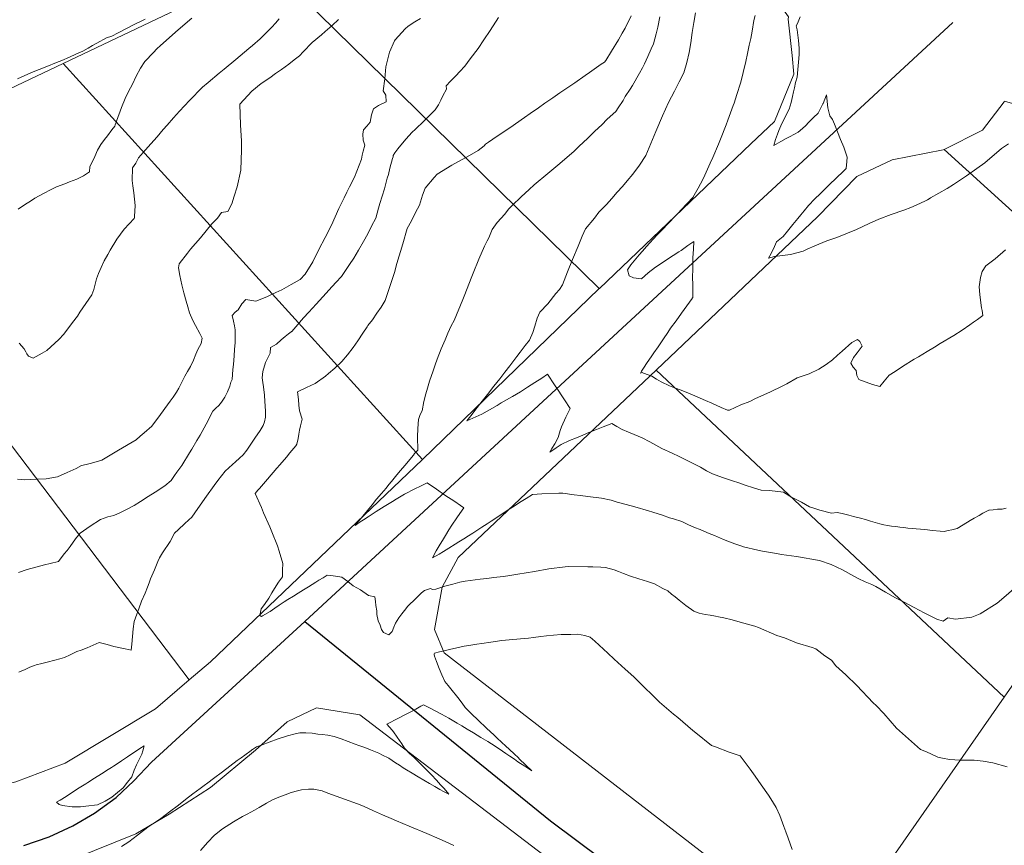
# Model space of a CAD drawing. Header units: inches. Extents: x 11351264 to 11356330, y 6702313 to 6706468.
# Tile 28 of 160: x 11353243 to 11353744, y 6702904 to 6703324. Entities that reach past the tile are written whole.
import ezdxf

# ---------------------------------------------------------------- set-up
doc = ezdxf.new("R2010")
doc.units = ezdxf.units.IN
doc.header["$MEASUREMENT"] = 0
doc.layers.add('Shumate_Contours_clip1', color=7, linetype='Continuous', lineweight=0)
doc.layers.add('Shumate_Parcels_clip1', color=7, linetype='Continuous', lineweight=0)
doc.layers.add('Shumate_Streets_clip1', color=7, linetype='Continuous')

msp = doc.modelspace()

# ---------------------------------------------------------------- linework, layer by layer
at = {"layer": 'Shumate_Contours_clip1'}
for points, elevation in [([(11353330.59, 6703324.98), (11353327.16, 6703322.12), (11353322.14, 6703317.88), (11353320.56, 6703316.4), (11353314.59, 6703311.14), (11353312.68, 6703309.36), (11353310.94, 6703307.51), (11353306.57, 6703303.02), (11353304.49, 6703299.49), (11353302.17, 6703295.51), (11353300.25, 6703291.51), (11353298.22, 6703287.69), (11353296.66, 6703284.05), (11353294.72, 6703279.58), (11353292.27, 6703272.62), (11353291.83, 6703271.61), (11353291.56, 6703270.79), (11353291.41, 6703270.1), (11353289.85, 6703268.11), (11353287.59, 6703265.22), (11353286.12, 6703263.34), (11353284.23, 6703260.79), (11353282.51, 6703257.78), (11353281.08, 6703254.61), (11353279.63, 6703251.45), (11353278.64, 6703249.56), (11353278.48, 6703246.74), (11353275.42, 6703244.74), (11353271.95, 6703243.16), (11353268.33, 6703241.72), (11353265.96, 6703240.71), (11353261.65, 6703239.24), (11353258.57, 6703237.7), (11353255.42, 6703236), (11353250.69, 6703233.42), (11353248.86, 6703232.31), (11353245.45, 6703230.06), (11353242.22, 6703227.79)], 1412), ([(11353446.93, 6703324.91), (11353443.99, 6703323.07), (11353440.69, 6703320.96), (11353439.16, 6703319.55), (11353435.67, 6703315.81), (11353433.94, 6703313.94), (11353433.75, 6703313.55), (11353431.06, 6703307.66), (11353429.29, 6703300.21), (11353428.68, 6703294.16), (11353427.95, 6703288.07), (11353429.2, 6703285.81), (11353429.37, 6703282.42), (11353425.55, 6703280.52), (11353423.06, 6703278.95), (11353422.04, 6703275.78), (11353421.28, 6703272.04), (11353419.68, 6703270.11), (11353417.83, 6703268.18), (11353417.53, 6703266.06), (11353417.81, 6703263), (11353418.55, 6703260.44), (11353417.74, 6703257.28), (11353417.28, 6703255.25), (11353416.83, 6703253.22), (11353413.32, 6703244.07), (11353410.75, 6703239.11), (11353409.43, 6703236.39), (11353408.06, 6703233.67), (11353405.43, 6703228.1), (11353403.47, 6703223.88), (11353401.65, 6703219.72), (11353398.37, 6703213.45), (11353395.2, 6703207.24), (11353392.19, 6703201.05), (11353388.27, 6703194.79), (11353385.63, 6703192.06), (11353381.11, 6703189.48), (11353376.34, 6703186.77), (11353373.31, 6703185.35), (11353368.71, 6703183.2), (11353363.15, 6703181.09), (11353357.99, 6703181.79), (11353355.94, 6703179.6), (11353354.09, 6703176.67), (11353352.52, 6703175.38), (11353351.08, 6703173.71), (11353351.66, 6703170.89), (11353352.2, 6703168.39), (11353352.51, 6703166.44), (11353352.51, 6703159.9), (11353352.29, 6703156.44), (11353352.08, 6703153.11), (11353351.67, 6703148.75), (11353351.47, 6703146.22), (11353350.99, 6703141.13), (11353350.45, 6703139.76), (11353349.81, 6703137.79), (11353348.66, 6703134.85), (11353347.28, 6703132.09), (11353345.6, 6703129.54), (11353344.26, 6703127.97), (11353342.72, 6703126.53), (11353341.21, 6703125.03), (11353340.04, 6703122.85), (11353338.79, 6703120.32), (11353336.88, 6703116.52), (11353334.72, 6703112.82), (11353333.05, 6703110.05), (11353330.48, 6703105.77), (11353329.31, 6703103.8), (11353325.36, 6703097.46), (11353322.96, 6703094.03), (11353321.78, 6703092.32), (11353319.95, 6703089.71), (11353316.87, 6703086.98), (11353311.84, 6703083.87), (11353308.32, 6703081.59), (11353304.42, 6703079.07), (11353301.16, 6703077.07), (11353297.66, 6703075.25), (11353294.18, 6703073.52), (11353290.88, 6703072.01), (11353287.8, 6703071.2), (11353283.98, 6703069.92), (11353278.77, 6703066.48), (11353277.01, 6703065.3), (11353273.78, 6703063), (11353271.39, 6703060.06), (11353268.67, 6703056.14), (11353267.1, 6703054.22), (11353265.51, 6703052.47), (11353262.73, 6703048.48), (11353258.37, 6703047.49), (11353255.53, 6703046.84), (11353251.1, 6703045.66), (11353246.8, 6703044.51), (11353242.3, 6703042.96)], 1406), ([(11353486.56, 6703325.31), (11353482.43, 6703318.74), (11353479.07, 6703313.94), (11353476.2, 6703309.52), (11353472.13, 6703304.31), (11353469.49, 6703300.62), (11353467.01, 6703297.85), (11353464.81, 6703295.68), (11353462.16, 6703292.92), (11353459.93, 6703290.57), (11353460.19, 6703288.85), (11353458.24, 6703285.48), (11353457.32, 6703283.28), (11353456.05, 6703280.95), (11353454.46, 6703278.4), (11353448.86, 6703272.7), (11353444.13, 6703268.37), (11353442.69, 6703266.93), (11353439.42, 6703263.52), (11353435.41, 6703258.59), (11353433.91, 6703256.48), (11353433.03, 6703255.1), (11353432.94, 6703254.38), (11353432.66, 6703253.55), (11353431.3, 6703248.67), (11353430.55, 6703245.54), (11353429.97, 6703243.62), (11353428.54, 6703238.16), (11353426.28, 6703230.71), (11353425.57, 6703228.26), (11353424.12, 6703223.28), (11353422.02, 6703219.11), (11353420.04, 6703215.22), (11353417.87, 6703211.41), (11353415.34, 6703206.97), (11353412.94, 6703202.92), (11353410.79, 6703199.75), (11353406.65, 6703193.57), (11353403.9, 6703190.56), (11353400.26, 6703186.54), (11353398.89, 6703185.03), (11353393.81, 6703179.52), (11353390.14, 6703175.42), (11353387.4, 6703172.5), (11353381.35, 6703165.61), (11353381.23, 6703165.51), (11353381.17, 6703165.47), (11353379.76, 6703164.45), (11353377.96, 6703162.98), (11353375.95, 6703161.26), (11353373.67, 6703159.09), (11353370.52, 6703157.35), (11353370.4, 6703154.57), (11353368.97, 6703151.81), (11353368.1, 6703149.76), (11353366.69, 6703145.2), (11353366.41, 6703142), (11353366.61, 6703139.66), (11353366.93, 6703137.46), (11353367.47, 6703133.18), (11353367.75, 6703130), (11353367.86, 6703127.8), (11353368.1, 6703124.94), (11353368.09, 6703121.91), (11353367.49, 6703119.65), (11353366.77, 6703117.76), (11353365.39, 6703115.25), (11353362.66, 6703111.38), (11353360.27, 6703107.69), (11353358.55, 6703105.14), (11353356.68, 6703102.74), (11353354.87, 6703101.18), (11353352.74, 6703099.21), (11353351.17, 6703097.88), (11353347.52, 6703094.56), (11353343.82, 6703089.7), (11353341.92, 6703087.15), (11353338.05, 6703081.85), (11353333.65, 6703075.53), (11353330.53, 6703071.16), (11353328.94, 6703069.69), (11353326.83, 6703067.77), (11353323.73, 6703064.88), (11353321.74, 6703063.03), (11353319.49, 6703058.73), (11353315.6, 6703053), (11353314.12, 6703050.35), (11353313.18, 6703048.5), (11353311.45, 6703044.22), (11353309.57, 6703039.8), (11353308.82, 6703037.64), (11353308.01, 6703035.56), (11353306.73, 6703032.41), (11353304.98, 6703028.32), (11353303.48, 6703024.48), (11353302.52, 6703021.82), (11353301.18, 6703017.97), (11353300.61, 6703014.2), (11353300.39, 6703010.33), (11353300.01, 6703006.5), (11353299.64, 6703003.43), (11353296.56, 6703004.03), (11353290.84, 6703005.34), (11353287.41, 6703006.36), (11353283.29, 6703007.32), (11353280.24, 6703006.01), (11353277.23, 6703004.62), (11353274.14, 6703003.37), (11353272.05, 6703002.69), (11353268.54, 6703001.02), (11353265.73, 6702999.63), (11353263.32, 6702999.04), (11353260.85, 6702998.36), (11353256.98, 6702997.35), (11353254.12, 6702996.62), (11353251.35, 6702995.92), (11353250.45, 6702995.69), (11353248.16, 6702994.69), (11353245.37, 6702993.48), (11353244.42, 6702993.06), (11353242.4, 6702992.16)], 1404), ([(11353375, 6703324.73), (11353373.11, 6703322.45), (11353371.19, 6703320.36), (11353369.99, 6703319.31), (11353365.33, 6703314.44), (11353361.43, 6703311.11), (11353359.46, 6703309.52), (11353352.91, 6703304.03), (11353346.99, 6703299.12), (11353344.38, 6703296.94), (11353338.85, 6703292.32), (11353335.88, 6703289.86), (11353329.27, 6703283.05), (11353324.28, 6703277.75), (11353321.25, 6703274.29), (11353318, 6703270.56), (11353315.99, 6703268.28), (11353312.84, 6703264.68), (11353309.74, 6703261.13), (11353307, 6703258.07), (11353303.41, 6703253.96), (11353302.01, 6703251.22), (11353300.32, 6703248.77), (11353300.08, 6703242.46), (11353300.42, 6703239.77), (11353300.97, 6703236.11), (11353301.68, 6703229.76), (11353301.34, 6703224.16), (11353301.37, 6703223.49), (11353301.29, 6703223.34), (11353301.13, 6703223.1), (11353296.1, 6703217.71), (11353292.36, 6703212.52), (11353289, 6703206.9), (11353287.81, 6703204.81), (11353285.9, 6703201.59), (11353284.4, 6703198.17), (11353283.09, 6703195.17), (11353282.04, 6703192.45), (11353280.72, 6703187), (11353279.59, 6703184.21), (11353273.58, 6703175.45), (11353272.35, 6703173.31), (11353269.85, 6703170.16), (11353265.34, 6703164.18), (11353262.86, 6703161.57), (11353256.78, 6703155.88), (11353254.4, 6703154.53), (11353249.75, 6703152.01), (11353247.4, 6703153.04), (11353246.56, 6703154.21), (11353246.08, 6703155.19), (11353245.18, 6703156.68), (11353242.7, 6703159.6)], 1410), ([(11353554.08, 6703326.26), (11353551.02, 6703319.91), (11353549.54, 6703317.4), (11353547.62, 6703313.98), (11353544.09, 6703308.22), (11353541.22, 6703303.4), (11353540.53, 6703302.61), (11353538.94, 6703301.54), (11353532.94, 6703297.39), (11353530.76, 6703295.86), (11353525.39, 6703292.15), (11353522.47, 6703290.15), (11353517.82, 6703286.94), (11353514.18, 6703284.45), (11353510.25, 6703281.74), (11353506.93, 6703279.44), (11353502.71, 6703276.48), (11353499.89, 6703274.53), (11353495.18, 6703271.21), (11353492.82, 6703269.58), (11353485.94, 6703264.92), (11353481.59, 6703261.92), (11353479.93, 6703260.96), (11353479.37, 6703260.04), (11353476.19, 6703257.74), (11353471.91, 6703255.14), (11353462.88, 6703250.22), (11353455.37, 6703245.61), (11353453.92, 6703243.95), (11353449.28, 6703238.57), (11353448, 6703234.94), (11353446.37, 6703229.92), (11353444.4, 6703226.11), (11353442.41, 6703221.88), (11353440.19, 6703217.99), (11353437.96, 6703210.25), (11353434.94, 6703200.11), (11353433.67, 6703195.63), (11353428.92, 6703181.39), (11353426.93, 6703177.98), (11353424.61, 6703174.86), (11353422.42, 6703171.58), (11353420.19, 6703168.61), (11353419.96, 6703168.27), (11353419.73, 6703167.9), (11353417.62, 6703164.65), (11353415.06, 6703160.9), (11353412.64, 6703157.42), (11353409.8, 6703153.75), (11353406.8, 6703150.34), (11353403.28, 6703146.84), (11353400.16, 6703144.16), (11353398.57, 6703142.88), (11353393.28, 6703139.18), (11353388.86, 6703137.08), (11353384.37, 6703134.83), (11353384.74, 6703130.96), (11353385.01, 6703128.15), (11353385.38, 6703125.17), (11353386.65, 6703120.9), (11353385.86, 6703117.6), (11353385.34, 6703115.37), (11353384.97, 6703113.26), (11353384.58, 6703111.16), (11353384, 6703108.17), (11353383.5, 6703107.35), (11353380.41, 6703103.77), (11353378.69, 6703101.68), (11353375.24, 6703097.71), (11353373.84, 6703096.02), (11353368.96, 6703090.38), (11353364.9, 6703085.72), (11353364.57, 6703085.31), (11353364.13, 6703084.85), (11353362.85, 6703083.11), (11353365.94, 6703075.99), (11353366.94, 6703073.35), (11353370.23, 6703066.19), (11353371.2, 6703063.68), (11353374.17, 6703056.55), (11353375, 6703053.76), (11353376.85, 6703047.44), (11353376.73, 6703044.1), (11353376.62, 6703040.81), (11353374.71, 6703037.95), (11353373.46, 6703036.09), (11353371.31, 6703032.65), (11353369.65, 6703029.95), (11353367.48, 6703026.7), (11353365.89, 6703024.37), (11353365.07, 6703021.13), (11353365.92, 6703020.49), (11353366.47, 6703020.82), (11353370.46, 6703023.17), (11353372.72, 6703024.77), (11353374.97, 6703026.36), (11353377.53, 6703027.94), (11353379.41, 6703029.12), (11353382.35, 6703030.96), (11353384.67, 6703032.42), (11353387.33, 6703034.08), (11353389.89, 6703035.67), (11353393.65, 6703038.02), (11353395.17, 6703038.97), (11353397.33, 6703040.31), (11353399.41, 6703041.61), (11353402.53, 6703041.22), (11353404.76, 6703040.86), (11353406.81, 6703040.61), (11353409.93, 6703038.37), (11353412.69, 6703036.2), (11353416.35, 6703034.04), (11353420.37, 6703031.31), (11353423.59, 6703030.53), (11353423.93, 6703028.26), (11353424.26, 6703026.21), (11353424.61, 6703023.42), (11353424.71, 6703021.53), (11353425.35, 6703018.3), (11353426.41, 6703016.16), (11353427.09, 6703013.88), (11353428.07, 6703012.33), (11353430.75, 6703011.22), (11353432.46, 6703012.94), (11353433.33, 6703015.18), (11353434.11, 6703017.14), (11353435.1, 6703018.56), (11353435.85, 6703019.85), (11353437.36, 6703021.92), (11353438.74, 6703023.63), (11353440.47, 6703025.73), (11353441.2, 6703026.52), (11353443.93, 6703029.1), (11353447.4, 6703032.52), (11353448.97, 6703033.76), (11353452.03, 6703034.8), (11353453.01, 6703034.23), (11353454.69, 6703034.5), (11353459.24, 6703035.91), (11353463.41, 6703037.07), (11353466.91, 6703038.08), (11353469.66, 6703038.49), (11353477.34, 6703039.56), (11353480.69, 6703039.94), (11353484.24, 6703040.33), (11353489.04, 6703040.88), (11353491.32, 6703041.29), (11353496.51, 6703042.01), (11353504.95, 6703043.44), (11353512.19, 6703044.89), (11353520.46, 6703045.89), (11353522.49, 6703045.97), (11353532.09, 6703045.83), (11353534.61, 6703045.77), (11353538.76, 6703045.63), (11353541.12, 6703045.5), (11353545.52, 6703044.25), (11353547.72, 6703043.39), (11353550.16, 6703042.38), (11353553.81, 6703041.11), (11353558.09, 6703039.68), (11353562.5, 6703038.38), (11353565.97, 6703037.23), (11353570.27, 6703034.77), (11353572.73, 6703033.61), (11353574.71, 6703031.98), (11353576.52, 6703030.56), (11353578.53, 6703028.86), (11353581.99, 6703026.11), (11353585.96, 6703023.35), (11353588.7, 6703022.3), (11353591.85, 6703021.62), (11353594.3, 6703021.25), (11353597.11, 6703020.79), (11353598.64, 6703020.45), (11353601.25, 6703019.9), (11353605.59, 6703018.87), (11353609.69, 6703017.73), (11353617.04, 6703015.69), (11353618.88, 6703014.9), (11353628.33, 6703010.86), (11353632.2, 6703009.62), (11353638.24, 6703007.21), (11353646.24, 6703004.83), (11353648.17, 6703004.11), (11353652.64, 6703000.62), (11353656.09, 6702998.37), (11353658.36, 6702995.49), (11353663.35, 6702990.8), (11353668.95, 6702985.49), (11353677.29, 6702976.67), (11353678.83, 6702975.22), (11353682.8, 6702971.19), (11353689.24, 6702963.77), (11353701.42, 6702952.93), (11353704.43, 6702951.69), (11353706.91, 6702950.43), (11353710.18, 6702948.96), (11353712.64, 6702948.48), (11353716.09, 6702947.72), (11353721.58, 6702947.44), (11353725.25, 6702947.42), (11353728.76, 6702947.43), (11353733.21, 6702946.96), (11353738.16, 6702946.09), (11353745.53, 6702944.01)], 1402), ([(11353568.79, 6703325.62), (11353567.62, 6703320.48), (11353566.85, 6703317.08), (11353565.57, 6703311.99), (11353564.33, 6703309.39), (11353562.65, 6703305.47), (11353560.93, 6703301.69), (11353559.91, 6703299.76), (11353558.34, 6703296.96), (11353554.74, 6703290.75), (11353553.64, 6703288.88), (11353551.14, 6703285.09), (11353550.01, 6703283.13), (11353547.53, 6703279.43), (11353546.36, 6703277.46), (11353542, 6703273.58), (11353539.25, 6703270.74), (11353535.72, 6703267.54), (11353532.15, 6703263.99), (11353527.43, 6703259.72), (11353525.04, 6703257.39), (11353517.88, 6703251), (11353511.7, 6703246.03), (11353504.7, 6703240.26), (11353502.3, 6703237.91), (11353498.15, 6703234.07), (11353493.54, 6703229.72), (11353491.72, 6703227.79), (11353489.75, 6703225.28), (11353485.99, 6703220.96), (11353483.45, 6703217.43), (11353481.63, 6703213.31), (11353480.9, 6703211.63), (11353479.53, 6703208.91), (11353476.62, 6703202.35), (11353473.71, 6703195.32), (11353472.64, 6703192.66), (11353469.42, 6703184.44), (11353468.47, 6703181.94), (11353464.05, 6703171.21), (11353462.51, 6703168.49), (11353460.82, 6703164.64), (11353459.46, 6703161.3), (11353457.5, 6703156.68), (11353455.44, 6703151.46), (11353454.34, 6703148.6), (11353453.3, 6703145.52), (11353451.44, 6703140.36), (11353450.41, 6703136.71), (11353449.62, 6703133.91), (11353448.6, 6703129.94), (11353447.75, 6703125.28), (11353446.72, 6703123.29), (11353445.86, 6703120.75), (11353445.53, 6703116.28), (11353445.46, 6703111.89), (11353445.49, 6703105.27), (11353443.94, 6703103.43), (11353443.27, 6703102.62), (11353441.5, 6703100.51), (11353439.05, 6703097.58), (11353436.6, 6703094.66), (11353434.16, 6703091.73), (11353432.17, 6703089.32), (11353430.78, 6703087.65), (11353429.36, 6703085.93), (11353427.01, 6703083.1), (11353424.6, 6703080.2), (11353422.26, 6703077.36), (11353419.92, 6703074.52), (11353417.59, 6703071.68), (11353415.92, 6703069.65), (11353415.24, 6703068.83), (11353413.66, 6703066.9), (11353415.76, 6703068.35), (11353417.94, 6703069.71), (11353420.35, 6703071.29), (11353424.41, 6703073.9), (11353428.48, 6703076.46), (11353432.64, 6703079.02), (11353434.59, 6703080.23), (11353436.3, 6703081.28), (11353438.85, 6703082.77), (11353444.06, 6703085.43), (11353446.95, 6703086.85), (11353450.34, 6703088.51), (11353455.03, 6703085.28), (11353459.32, 6703082.36), (11353464.4, 6703079.06), (11353467.24, 6703077.1), (11353468.9, 6703075.89), (11353466.95, 6703073.02), (11353465.36, 6703070.69), (11353462.87, 6703067.03), (11353461.39, 6703064.57), (11353459.69, 6703061.8), (11353458.17, 6703059.27), (11353456.98, 6703057.34), (11353454.93, 6703053.97), (11353452.98, 6703050.37), (11353456.38, 6703052.33), (11353458.68, 6703053.69), (11353461.33, 6703055.39), (11353464.58, 6703057.4), (11353466.48, 6703058.59), (11353468.91, 6703060.12), (11353471.35, 6703061.64), (11353473.52, 6703062.97), (11353478.18, 6703065.98), (11353480.78, 6703067.68), (11353482.84, 6703069.04), (11353487.21, 6703071.89), (11353490.56, 6703074.17), (11353492.85, 6703075.71), (11353494.55, 6703076.77), (11353497.24, 6703078.48), (11353500.67, 6703080.58), (11353503.9, 6703082.57), (11353508.67, 6703082.95), (11353517.35, 6703083.27), (11353519.43, 6703083.26), (11353525.19, 6703082.53), (11353528.33, 6703082.08), (11353532.09, 6703081.61), (11353538.99, 6703080.72), (11353543.9, 6703079.68), (11353546.97, 6703078.71), (11353551.53, 6703077.56), (11353555.92, 6703076.37), (11353562.97, 6703074.33), (11353565.11, 6703073.65), (11353570, 6703072.09), (11353573.68, 6703070.82), (11353575.76, 6703070.28), (11353580, 6703068.94), (11353583.02, 6703067.38), (11353586.39, 6703065.92), (11353589.25, 6703064.75), (11353591.18, 6703063.96), (11353593.87, 6703062.81), (11353596.48, 6703061.69), (11353601.06, 6703059.75), (11353606.86, 6703057.54), (11353610.93, 6703056.21), (11353611.38, 6703056.04), (11353618.63, 6703054.33), (11353620.97, 6703053.76), (11353628.07, 6703052.62), (11353630.62, 6703052.18), (11353638.28, 6703051.11), (11353640.29, 6703050.8), (11353647.89, 6703049.44), (11353648.93, 6703049.28), (11353649.96, 6703049.02), (11353655.84, 6703047.09), (11353661.72, 6703044.23), (11353667.43, 6703041.08), (11353669.66, 6703039.86), (11353673.29, 6703038.2), (11353676.55, 6703036.79), (11353678.57, 6703035.75), (11353683.62, 6703032.91), (11353688.67, 6703030.05), (11353692.77, 6703027.99), (11353698.22, 6703025.09), (11353703.22, 6703022.45), (11353709.65, 6703019.21), (11353712.93, 6703018.13), (11353715.26, 6703019.8), (11353719.12, 6703019.14), (11353727.48, 6703020.15), (11353731.76, 6703021.97), (11353740.42, 6703027.29), (11353743.83, 6703030.27), (11353754.13, 6703039.27)], 1400), ([(11353586.85, 6703327.79), (11353585.96, 6703322.73), (11353585.13, 6703317.69), (11353584.42, 6703312.53), (11353583.57, 6703307.61), (11353582.5, 6703302.53), (11353581.01, 6703297.22), (11353578.57, 6703292.57), (11353576.12, 6703287.92), (11353573.07, 6703282.11), (11353570.07, 6703275.24), (11353566.69, 6703267.37), (11353564.16, 6703261.27), (11353561.61, 6703255.18), (11353558.45, 6703250.15), (11353555, 6703245.66), (11353552.03, 6703242.2), (11353549.64, 6703239.36), (11353546.97, 6703236.43), (11353544.21, 6703233.28), (11353541.63, 6703230.2), (11353537.72, 6703226.23), (11353535.46, 6703223.19), (11353530.83, 6703217.82), (11353529.25, 6703214.04), (11353527.24, 6703208.98), (11353524.24, 6703202.2), (11353521.8, 6703195.94), (11353519.19, 6703189.34), (11353517.67, 6703186.93), (11353515.79, 6703184.87), (11353511.79, 6703179.62), (11353507.7, 6703175.41), (11353506.37, 6703172.35), (11353505.14, 6703168.32), (11353504, 6703165.07), (11353502.44, 6703161.14), (11353500.24, 6703158.43), (11353497.56, 6703155.01), (11353495.98, 6703152.81), (11353492.39, 6703148.18), (11353489.85, 6703144.92), (11353487.22, 6703141.54), (11353484.23, 6703137.71), (11353480.98, 6703133.55), (11353479.61, 6703131.79), (11353477.01, 6703128.46), (11353474.53, 6703125.29), (11353473.14, 6703123.52), (11353470.43, 6703120.07), (11353473.48, 6703121.44), (11353478.09, 6703123.57), (11353482.03, 6703125.77), (11353485.9, 6703127.99), (11353487.97, 6703129.2), (11353490.68, 6703130.82), (11353493.73, 6703132.55), (11353497.75, 6703134.93), (11353501.41, 6703137.22), (11353505.05, 6703139.55), (11353508.67, 6703141.91), (11353511.56, 6703143.84), (11353512.17, 6703142.91), (11353514.46, 6703139.49), (11353517.35, 6703135.15), (11353518.47, 6703133.43), (11353520.22, 6703130.79), (11353523.02, 6703126.36), (11353520.9, 6703122.01), (11353518.66, 6703117.13), (11353518.01, 6703115.18), (11353517.05, 6703111.68), (11353515.22, 6703108.37), (11353513.83, 6703106), (11353512.76, 6703104.19), (11353516.02, 6703106.42), (11353518.55, 6703108.13), (11353522.73, 6703110.03), (11353526.27, 6703111.52), (11353528.36, 6703112.37), (11353532.62, 6703114.12), (11353536.48, 6703115.72), (11353539.89, 6703117.09), (11353544.25, 6703118.83), (11353546.79, 6703117.28), (11353549.57, 6703115.78), (11353552.73, 6703114.36), (11353555.59, 6703113.22), (11353559.73, 6703111.48), (11353563.7, 6703109.39), (11353566.68, 6703107.65), (11353569.77, 6703106.04), (11353574.97, 6703103.65), (11353578.48, 6703102.05), (11353581.95, 6703100.31), (11353586.04, 6703098.25), (11353589.42, 6703096.46), (11353592.51, 6703094.62), (11353595.58, 6703093.09), (11353600.6, 6703091.31), (11353603.17, 6703090.44), (11353605.66, 6703089.59), (11353608.97, 6703088.5), (11353612.19, 6703087.46), (11353616.37, 6703086.09), (11353620.25, 6703084.9), (11353624.4, 6703084.6), (11353627.37, 6703084.39), (11353631.74, 6703083.75), (11353634.86, 6703081.86), (11353637.13, 6703080.52), (11353640.82, 6703078.67), (11353644.97, 6703076.4), (11353647.56, 6703075.49), (11353650.16, 6703074.64), (11353656.08, 6703073.15), (11353658.95, 6703073.52), (11353661.55, 6703072.9), (11353664.9, 6703072.09), (11353667.37, 6703071.49), (11353670.81, 6703070.58), (11353673.4, 6703069.92), (11353676.01, 6703069.08), (11353680.63, 6703067.69), (11353682.65, 6703067.13), (11353684.67, 6703066.85), (11353686.69, 6703066.59), (11353688.91, 6703066.32), (11353690.84, 6703065.99), (11353692.88, 6703065.77), (11353694.93, 6703065.57), (11353697.14, 6703065.36), (11353699.23, 6703065.17), (11353701.32, 6703064.99), (11353703.65, 6703064.81), (11353707.48, 6703064.27), (11353711.41, 6703063.91), (11353713.47, 6703063.82), (11353715.44, 6703064.24), (11353717.4, 6703064.67), (11353720.07, 6703065.34), (11353723.07, 6703067.25), (11353726.68, 6703069.44), (11353728.73, 6703070.61), (11353731.22, 6703071.96), (11353733.11, 6703073.09), (11353735.49, 6703074.36), (11353736.21, 6703074.64), (11353736.32, 6703074.67), (11353738.36, 6703074.9), (11353740.59, 6703075.16), (11353742.96, 6703075.22), (11353745.06, 6703075.66)], 1398), ([(11353617.16, 6703326.33), (11353616.64, 6703323.76), (11353615.71, 6703318.34), (11353614.95, 6703314.68), (11353614.21, 6703311.19), (11353613.27, 6703306.99), (11353612.41, 6703302.95), (11353611.19, 6703297.43), (11353610.39, 6703294.45), (11353609.76, 6703291.99), (11353607.97, 6703286.17), (11353606.55, 6703281.68), (11353606.08, 6703280.57), (11353603.31, 6703273.04), (11353602.44, 6703270.76), (11353599.58, 6703263.5), (11353598.55, 6703260.97), (11353595.68, 6703254.19), (11353594.36, 6703251.19), (11353591.6, 6703245.14), (11353590.6, 6703242.84), (11353588.21, 6703238.53), (11353585.52, 6703233.69), (11353582.66, 6703230.73), (11353579.43, 6703227.36), (11353578.31, 6703226.12), (11353576.91, 6703224.6), (11353573, 6703220.58), (11353570.1, 6703217.55), (11353567.21, 6703214.52), (11353561.92, 6703208.74), (11353559.85, 6703206.5), (11353558.18, 6703204.57), (11353553.97, 6703199.53), (11353552.34, 6703197), (11353553.17, 6703193.97), (11353555.39, 6703192.89), (11353559.38, 6703192.35), (11353562.72, 6703195.43), (11353566.49, 6703198.32), (11353569.92, 6703200.52), (11353572.66, 6703202.31), (11353578.4, 6703206.07), (11353579.55, 6703206.86), (11353583.05, 6703209.31), (11353586.1, 6703211.45), (11353585.8, 6703207.51), (11353585.51, 6703202.99), (11353585.49, 6703200.86), (11353585.45, 6703197.86), (11353585.43, 6703192.72), (11353585.45, 6703189.78), (11353585.45, 6703187.56), (11353585.5, 6703182.84), (11353585.23, 6703182.48), (11353585.14, 6703182.35), (11353582.48, 6703178.69), (11353581.05, 6703176.71), (11353579.72, 6703174.87), (11353576.97, 6703171.05), (11353574.23, 6703167.23), (11353572.74, 6703165.06), (11353570.57, 6703161.87), (11353567.82, 6703157.82), (11353565.68, 6703154.68), (11353564.37, 6703152.75), (11353562.32, 6703149.73), (11353560.47, 6703146.97), (11353559.42, 6703145.35), (11353558.91, 6703144.42), (11353559.76, 6703144.69), (11353560.46, 6703144.36), (11353564.72, 6703142.76), (11353567.02, 6703141.33), (11353569.32, 6703139.89), (11353573.67, 6703137.92), (11353576.11, 6703136.95), (11353579.52, 6703135.65), (11353584.22, 6703133.83), (11353587.8, 6703132.38), (11353592.01, 6703130.52), (11353595.18, 6703129.12), (11353600.01, 6703126.98), (11353603.16, 6703125.59), (11353604.17, 6703125.5), (11353609.91, 6703128.31), (11353614.45, 6703130.01), (11353617.36, 6703131.48), (11353624.67, 6703134.67), (11353631.27, 6703138.01), (11353633.34, 6703138.87), (11353638.54, 6703141.98), (11353644.65, 6703144.06), (11353649.7, 6703146.44), (11353653.33, 6703148.81), (11353656.56, 6703151.22), (11353659.21, 6703153.49), (11353661.49, 6703155.54), (11353666.45, 6703160.04), (11353669.37, 6703161.47), (11353670.55, 6703160.55), (11353671.64, 6703158.08), (11353669.09, 6703154.78), (11353667.33, 6703152.28), (11353665.9, 6703149.48), (11353667.14, 6703147.41), (11353668.59, 6703145.71), (11353668.94, 6703143.21), (11353670.05, 6703141.23), (11353676.92, 6703138.58), (11353680.65, 6703137.66), (11353682.88, 6703140.27), (11353684.52, 6703142.29), (11353685.48, 6703143.31), (11353688.52, 6703145.29), (11353692.22, 6703147.68), (11353698.15, 6703151.41), (11353700.32, 6703152.65), (11353704.77, 6703155.41), (11353708.52, 6703157.57), (11353711.39, 6703159.4), (11353718.41, 6703163.48), (11353722.52, 6703166.19), (11353726.5, 6703168.95), (11353728.42, 6703170.37), (11353730.41, 6703171.73), (11353733.03, 6703173.68), (11353732.73, 6703176.28), (11353732.45, 6703177.56), (11353732.06, 6703180.16), (11353731.6, 6703184.46), (11353731.2, 6703188.36), (11353731.84, 6703193), (11353732.76, 6703196.06), (11353734.67, 6703198.98), (11353739.38, 6703202.6), (11353744.73, 6703207.05)], 1396), ([(11353640.2, 6703325.69), (11353638.8, 6703322.26), (11353638.13, 6703321.05), (11353638.7, 6703319.03), (11353639.31, 6703313.71), (11353639.71, 6703309.71), (11353639.7, 6703306.6), (11353639.32, 6703302.57), (11353638.97, 6703298.96), (11353638.56, 6703294.92), (11353637.85, 6703292.3), (11353637.2, 6703289.52), (11353636.77, 6703287.55), (11353636.29, 6703285.11), (11353635.49, 6703282.09), (11353634.48, 6703278.7), (11353632.12, 6703274.08), (11353630.26, 6703270.15), (11353629.31, 6703267.9), (11353628.56, 6703265.99), (11353627.67, 6703263.34), (11353626.73, 6703260.3), (11353630.31, 6703262.23), (11353633.04, 6703263.73), (11353634.66, 6703264.57), (11353637.2, 6703265.95), (11353639.06, 6703266.97), (11353641.4, 6703268.89), (11353643.1, 6703270.32), (11353644.42, 6703271.88), (11353647.01, 6703274.49), (11353649.27, 6703276.6), (11353650.51, 6703279.05), (11353651.66, 6703281.36), (11353651.77, 6703281.57), (11353653.49, 6703285.96), (11353654.18, 6703279.34), (11353655.18, 6703275.29), (11353656.56, 6703273.42), (11353657.67, 6703270.99), (11353660.74, 6703263.3), (11353662.38, 6703259.29), (11353664, 6703254.28), (11353663.93, 6703252.09), (11353663.54, 6703248.49), (11353660.89, 6703245.85), (11353659.85, 6703244.89), (11353658.11, 6703243.19), (11353655.48, 6703240.65), (11353652.85, 6703238.11), (11353650.24, 6703235.56), (11353647.65, 6703233), (11353644.39, 6703229.77), (11353642.16, 6703227.02), (11353640.42, 6703224.89), (11353638.93, 6703223.04), (11353636.47, 6703220.02), (11353633.72, 6703216.6), (11353631.5, 6703213.84), (11353628.08, 6703211.14), (11353627, 6703208.88), (11353625.46, 6703205.29), (11353624.04, 6703202.91), (11353627.09, 6703203.78), (11353635.3, 6703204.75), (11353641.61, 6703206.49), (11353643.76, 6703207.51), (11353647.68, 6703209.08), (11353651.71, 6703210.92), (11353653.74, 6703211.63), (11353658.22, 6703213.28), (11353661.29, 6703214.37), (11353663.37, 6703215.22), (11353668.89, 6703217.49), (11353675.3, 6703220.47), (11353680.12, 6703222.69), (11353686.49, 6703225.1), (11353692.93, 6703227.33), (11353696.49, 6703228.74), (11353699.25, 6703229.84), (11353703.93, 6703232.1), (11353704.96, 6703232.59), (11353705.77, 6703233.06), (11353706.53, 6703233.51), (11353714.9, 6703238.37), (11353718.13, 6703240.39), (11353724.81, 6703244.73), (11353730.06, 6703248.46), (11353734.08, 6703251.48), (11353742.65, 6703258.65), (11353746.25, 6703260.99)], 1394), ([(11353241.88, 6703294.14), (11353248.99, 6703297.28), (11353256.67, 6703300.41), (11353261.65, 6703302.41), (11353264.45, 6703303.5), (11353268.27, 6703305.21), (11353271.54, 6703306.68), (11353275.1, 6703308.3), (11353277.79, 6703309.76), (11353280.03, 6703311.06), (11353282.17, 6703312.35), (11353287.13, 6703314.96), (11353289.83, 6703315.93), (11353293.01, 6703317.6), (11353297.25, 6703319.74), (11353300.92, 6703321.58), (11353305.4, 6703323.83), (11353306.8, 6703324.57)], 1412), ([(11353405.13, 6703324.37), (11353401.88, 6703321.25), (11353398.43, 6703318.31), (11353396.52, 6703316.52), (11353391.8, 6703312.56), (11353387.19, 6703307.83), (11353385.29, 6703305.92), (11353382.6, 6703303.74), (11353379.84, 6703301.62), (11353376.19, 6703298.96), (11353373.17, 6703296.84), (11353370.15, 6703294.72), (11353365.74, 6703291.69), (11353361.12, 6703287.82), (11353355.03, 6703281.32), (11353355.22, 6703270.77), (11353355.75, 6703262.39), (11353355.86, 6703260.17), (11353355.83, 6703258.07), (11353355.39, 6703247.73), (11353353.61, 6703239.27), (11353352.14, 6703234.43), (11353350.91, 6703230.53), (11353348.92, 6703226.55), (11353345.56, 6703226.18), (11353343.6, 6703223.16), (11353340.68, 6703220.32), (11353335.01, 6703213.23), (11353329.82, 6703207.45), (11353328.39, 6703205.41), (11353324.11, 6703199.93), (11353323.74, 6703198.01), (11353324.47, 6703194), (11353325.39, 6703189.38), (11353326.48, 6703185.19), (11353327.66, 6703180.98), (11353328.44, 6703178.09), (11353329.26, 6703175.1), (11353331.02, 6703171.25), (11353332.38, 6703168.67), (11353334.55, 6703164.56), (11353335.79, 6703162.21), (11353335.34, 6703159.4), (11353333.53, 6703156.47), (11353332.62, 6703154.08), (11353331.31, 6703150.99), (11353329.86, 6703147.83), (11353328.41, 6703145.29), (11353326.99, 6703142.78), (11353325.42, 6703139.79), (11353323.95, 6703136.77), (11353322.72, 6703134.77), (11353320.95, 6703132.12), (11353319.56, 6703130.16), (11353318.17, 6703128.32), (11353314.64, 6703123.34), (11353310.2, 6703117.44), (11353306.35, 6703114.08), (11353304.25, 6703112.28), (11353302.13, 6703110.48), (11353293.26, 6703105.13), (11353284.75, 6703100.12), (11353279.52, 6703098.63), (11353276.73, 6703097.84), (11353274.44, 6703097.32), (11353271.74, 6703095.88), (11353267.07, 6703093.84), (11353262.13, 6703091.6), (11353259.35, 6703091.13), (11353256.41, 6703090.57), (11353251.28, 6703090.4), (11353245.49, 6703090.13), (11353241.88, 6703090.44)], 1408), ([(11353294.76, 6702903.56), (11353298.45, 6702905.94), (11353302.86, 6702909.28), (11353308.19, 6702913.28), (11353311.7, 6702915.7), (11353314.82, 6702917.8), (11353319.21, 6702921.1), (11353323.73, 6702924.59), (11353327.33, 6702927.42), (11353331.05, 6702930.28), (11353334.82, 6702933.11), (11353336.73, 6702934.54), (11353338.6, 6702935.94), (11353341.5, 6702938.11), (11353346.1, 6702941.57), (11353349.89, 6702944.39), (11353353.68, 6702947.21), (11353355.68, 6702948.68), (11353357.47, 6702950.02), (11353360.72, 6702952.39), (11353361.15, 6702952.71), (11353361.46, 6702952.94), (11353363.48, 6702954.17), (11353366.32, 6702955.26), (11353369.83, 6702956.62), (11353374.45, 6702958.3), (11353379.17, 6702959.91), (11353383.1, 6702960.79), (11353385.46, 6702961.32), (11353388.52, 6702961.39), (11353391.71, 6702961.13), (11353394.65, 6702960.76), (11353396.84, 6702960.5), (11353399.74, 6702960.09), (11353403, 6702959.54), (11353406.56, 6702958.27), (11353410.1, 6702956.96), (11353413.62, 6702955.64), (11353415.55, 6702954.9), (11353418.55, 6702953.81), (11353421.48, 6702952.66), (11353425.76, 6702950.98), (11353427.58, 6702950.06), (11353430.45, 6702948.61), (11353430.78, 6702948.42), (11353434.27, 6702946.11), (11353436.2, 6702944.84), (11353438.12, 6702943.59), (11353439.87, 6702942.53), (11353442.7, 6702940.83), (11353445.72, 6702938.96), (11353448.55, 6702937.23), (11353451.47, 6702935.56), (11353454.23, 6702934), (11353456.69, 6702932.6), (11353458.6, 6702931.58), (11353461.34, 6702930.16), (11353458.88, 6702932.99), (11353457.15, 6702934.93), (11353455.11, 6702937.2), (11353452.57, 6702939.97), (11353449.58, 6702942.92), (11353447.74, 6702944.79), (11353445.96, 6702946.57), (11353443.62, 6702948.74), (11353441.36, 6702950.79), (11353438.76, 6702953.49), (11353437.45, 6702955.74), (11353436.22, 6702957.45), (11353435, 6702959.17), (11353433.15, 6702961.84), (11353432.47, 6702962.69), (11353429.83, 6702965.69), (11353435.7, 6702968.75), (11353439.24, 6702970.62), (11353441.64, 6702971.89), (11353444.47, 6702973.46), (11353447.08, 6702974.89), (11353448.42, 6702975.54), (11353451.78, 6702973.85), (11353453.96, 6702972.75), (11353457.67, 6702970.79), (11353461.36, 6702968.79), (11353465.65, 6702966.25), (11353467.93, 6702964.88), (11353470.71, 6702963.18), (11353473.84, 6702961.34), (11353477.67, 6702959.06), (11353481.17, 6702956.99), (11353484.88, 6702954.52), (11353488.61, 6702952.02), (11353490.36, 6702950.85), (11353492.34, 6702949.51), (11353494.75, 6702947.9), (11353496.49, 6702946.66), (11353500.01, 6702944.33), (11353503.59, 6702941.95), (11353500.3, 6702945.01), (11353497.26, 6702947.97), (11353496.56, 6702948.86), (11353494.68, 6702950.45), (11353492.04, 6702952.97), (11353490.32, 6702954.54), (11353488.19, 6702956.56), (11353485.97, 6702958.59), (11353484.34, 6702960.13), (11353480.48, 6702963.7), (11353476.21, 6702967.77), (11353472.89, 6702970.99), (11353469.63, 6702974.23), (11353468.08, 6702976.45), (11353465.91, 6702979.4), (11353462.35, 6702983.7), (11353460.91, 6702985.48), (11353459.38, 6702987.43), (11353457.76, 6702990.82), (11353456.41, 6702994.06), (11353454.99, 6702997.65), (11353454.12, 6703000.42), (11353453.93, 6703001.18), (11353453.88, 6703001.47), (11353453.97, 6703001.93), (11353454.75, 6703002.05), (11353455.89, 6703002.34), (11353459.57, 6703003.25), (11353461.7, 6703003.78), (11353465.44, 6703004.66), (11353469.2, 6703005.38), (11353472.55, 6703005.94), (11353475.63, 6703006.46), (11353478.17, 6703006.89), (11353482.74, 6703007.55), (11353488.37, 6703008.34), (11353492.07, 6703008.72), (11353497.84, 6703009.13), (11353501.87, 6703009.53), (11353504.4, 6703009.82), (11353508.1, 6703010.43), (11353510.97, 6703010.77), (11353514.57, 6703011.04), (11353518.44, 6703011.45), (11353523.41, 6703011.41), (11353526.83, 6703011.54), (11353530.47, 6703010.81), (11353533.21, 6703010.1), (11353535.59, 6703007.94), (11353542.19, 6703001.96), (11353545.55, 6702998.91), (11353551.15, 6702993.82), (11353555.51, 6702989.85), (11353559.88, 6702985.4), (11353565.84, 6702979.65), (11353568.62, 6702976.98), (11353575.71, 6702970.9), (11353577.85, 6702969.16), (11353585.44, 6702962.61), (11353587.11, 6702961.37), (11353594.96, 6702954.99), (11353597.07, 6702954.28), (11353604.07, 6702951.44), (11353609.67, 6702949.73), (11353614.71, 6702942.9), (11353617.24, 6702939.26), (11353620.26, 6702934.91), (11353623.95, 6702929.72), (11353625.19, 6702927.8), (11353627.88, 6702923.44), (11353629.76, 6702919.3), (11353631.85, 6702913.7), (11353632.81, 6702911.06), (11353634.02, 6702907.76), (11353636.02, 6702902.02)], 1404), ([(11353334.92, 6702901.46), (11353338.66, 6702905.7), (11353341.92, 6702909.04), (11353345.43, 6702911.99), (11353346.2, 6702912.43), (11353351.81, 6702916.11), (11353356.37, 6702918.78), (11353358.63, 6702919.99), (11353362.36, 6702922.08), (11353364.83, 6702923.33), (11353368.6, 6702925.63), (11353371.66, 6702927.19), (11353373.88, 6702928.2), (11353378.05, 6702929.83), (11353381.02, 6702930.92), (11353384.29, 6702931.85), (11353386.37, 6702932.42), (11353389.86, 6702932.75), (11353392.67, 6702932.75), (11353396.87, 6702931.78), (11353399.67, 6702930.66), (11353408.29, 6702927.65), (11353414.77, 6702925.22), (11353417.86, 6702923.97), (11353422.97, 6702921.67), (11353427.54, 6702919.62), (11353432.06, 6702917.73), (11353434.73, 6702916.64), (11353441.19, 6702913.94), (11353450.17, 6702910.06), (11353456.43, 6702907.37), (11353459.75, 6702905.92), (11353463.9, 6702904.04)], 1406)]:
    msp.add_lwpolyline(points, dxfattribs=dict(at, elevation=elevation))
at = {"layer": 'Shumate_Contours_clip1', "elevation": 1404}
msp.add_lwpolyline([(11353261.7, 6702926.05), (11353263.12, 6702926.91), (11353263.44, 6702927.12), (11353266.5, 6702929.04), (11353269.88, 6702931.18), (11353273.25, 6702933.32), (11353276.63, 6702935.46), (11353277.65, 6702936.09), (11353281.06, 6702938.27), (11353284.48, 6702940.46), (11353287.89, 6702942.64), (11353289.69, 6702943.79), (11353290.64, 6702944.4), (11353291.46, 6702944.91), (11353294.66, 6702947.03), (11353297.86, 6702949.16), (11353301.06, 6702951.29), (11353303.92, 6702953.2), (11353304.03, 6702953.27), (11353304.13, 6702953.31), (11353306.25, 6702954.81), (11353305.58, 6702952.26), (11353305.15, 6702950.57), (11353302.38, 6702945.15), (11353301.19, 6702942.34), (11353299.95, 6702938.89), (11353297.79, 6702936.18), (11353295.65, 6702933.4), (11353292.75, 6702931.01), (11353289.88, 6702928.54), (11353286.35, 6702926.66), (11353282.57, 6702924.74), (11353276.62, 6702924.08), (11353273.94, 6702923.76), (11353269.55, 6702923.78), (11353264.63, 6702924.41), (11353263.04, 6702924.82)], close=True, dxfattribs=at)
at = {"layer": 'Shumate_Parcels_clip1'}
for points in [[(11353483, 6703405.5), (11353389, 6703361), (11353370, 6703352), (11353265, 6703302), (11353207, 6703274.5), (11353126, 6703442), (11353122, 6703455), (11353257, 6703517.5), (11353401, 6703584.5)], [(11353634.22, 6703325.61), (11353634, 6703324.5), (11353636, 6703306), (11353637, 6703296.5), (11353627, 6703272.5), (11353615, 6703261), (11353538, 6703187.5), (11353537.92, 6703187.42), (11353370, 6703352), (11353389, 6703361), (11353483, 6703405.5), (11353553, 6703438.5)], [(11353537.92, 6703187.42), (11353448, 6703100.5), (11353447.94, 6703100.44), (11353265, 6703302), (11353370, 6703352)], [(11353447.94, 6703100.44), (11353340, 6702997.5), (11353329.23, 6702988.27), (11353137, 6703241.5), (11353158, 6703251.5), (11353207, 6703274.5), (11353265, 6703302)], [(11353998, 6703196.5), (11354001, 6703018), (11353948, 6703041), (11353824, 6703094), (11353820, 6703161.5), (11353713.5, 6703258.25), (11353733, 6703268), (11353744, 6703282.5), (11353744.08, 6703282.71), (11353744.13, 6703282.83), (11353977, 6703215.5)], [(11353824, 6703094), (11353744, 6702979.5), (11353566.83, 6703145.84), (11353567, 6703146), (11353649, 6703224), (11353669, 6703244.5), (11353687, 6703253), (11353713, 6703258), (11353713.5, 6703258.25), (11353820, 6703161.5)], [(11353329.23, 6702988.27), (11353312, 6702973.5), (11353266, 6702946), (11353241, 6702936.5), (11353206, 6702927.5), (11353166.58, 6702920.6), (11353053, 6703067), (11353019, 6703186), (11353137, 6703241.5)], [(11353744, 6702979.5), (11353654.36, 6702851), (11353459, 6703002), (11353454, 6703014), (11353458, 6703035.5), (11353466, 6703050.5), (11353566.83, 6703145.84)], [(11353948, 6703041), (11353782.85, 6702758.04), (11353770, 6702761.5), (11353655, 6702850.5), (11353654.36, 6702851), (11353744, 6702979.5), (11353824, 6703094)], [(11353516.32, 6702894.02), (11353302, 6702732), (11353260, 6702776), (11353197.27, 6702880.06), (11353212.49, 6702883.2), (11353221, 6702883.5), (11353235, 6702885.5), (11353249, 6702889.5), (11353257.16, 6702892.41), (11353260, 6702893), (11353302, 6702910), (11353319, 6702920), (11353340, 6702933.5), (11353363, 6702952.5), (11353379, 6702967), (11353394, 6702974), (11353416, 6702970.5)]]:
    msp.add_lwpolyline(points, close=True, dxfattribs=at)
at = {"layer": 'Shumate_Streets_clip1', "color": 4}
msp.add_line((11353388, 6703018), (11353717.81, 6703322.85), dxfattribs=at)
for points in [[(11353245, 6702904), (11353258, 6702908.5), (11353270, 6702914), (11353281, 6702920.5), (11353292, 6702928.5), (11353301, 6702937), (11353310, 6702946.5), (11353388, 6703018)], [(11353388, 6703018), (11353513, 6702916.5), (11353629, 6702830), (11353763, 6702723.5)]]:
    msp.add_lwpolyline(points, dxfattribs=at)

doc.saveas('drawing.dxf')
